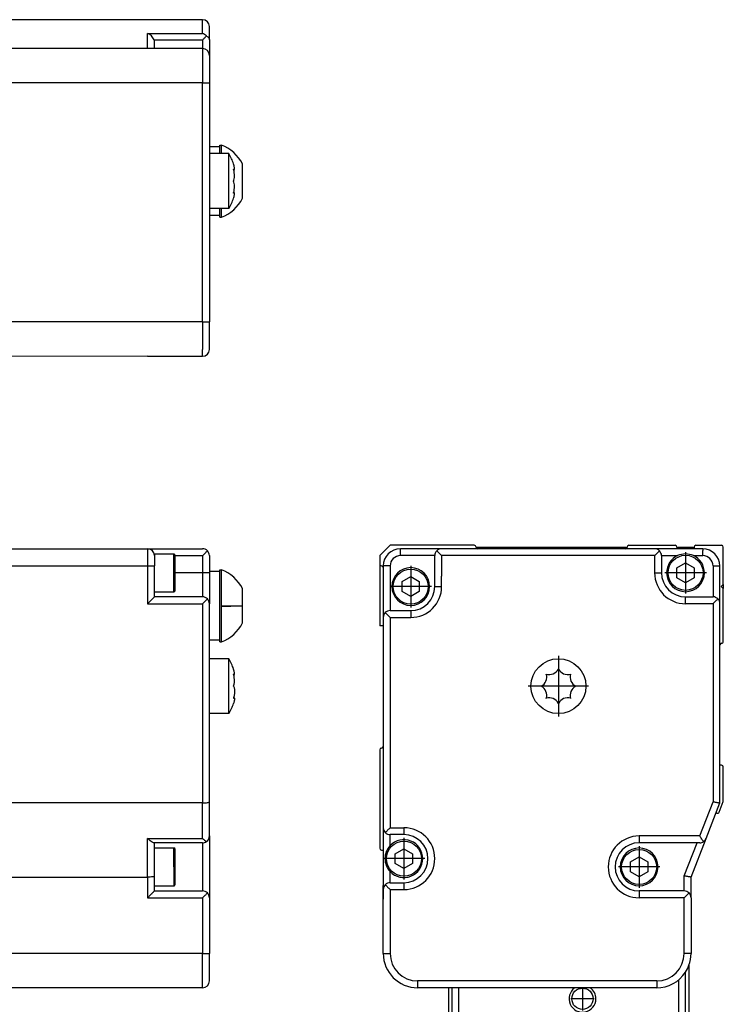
# Model space of a CAD drawing. Header units: inches. Extents: x -235 to 1816, y -109 to 485.
# Tile 25 of 25: x 1713 to 1816, y 188 to 332. Entities that reach past the tile are written whole.
import ezdxf

# ---------------------------------------------------------------- set-up
doc = ezdxf.new("R2010")
doc.units = ezdxf.units.IN
doc.linetypes.add('DOT_CENTER', pattern=[14, 12, -1, 0, -1])
doc.layers.add('1', color=7, linetype='Continuous')

# ---------------------------------------------------------------- blocks, each defined once
blk = doc.blocks.new('L-6_PERFIL__16', base_point=(796.37, 190.7))
at = {"color": 7, "linetype": 'Continuous'}
for p, q in [((1710.83, 254.6), (1731.83, 254.6)), ((1731.83, 254.6), (1731.83, 252.1)), ((1731.83, 254.6), (1739.83, 254.6)), ((1732.83, 253.85), (1732.83, 253.6)), ((1732.83, 253.85), (1735.63, 253.85)), ((1732.83, 253.6), (1732.83, 252.1)), ((1735.83, 251.1), (1735.83, 253.65)), ((1735.83, 253.6), (1739.83, 253.6)), ((1739.83, 253.6), (1739.83, 251.1)), ((1740.83, 253.6), (1740.83, 251.3)), ((1710.83, 252.1), (1731.83, 252.1)), ((1731.83, 252.1), (1731.83, 246.6)), ((1731.83, 252.1), (1732.83, 252.1)), ((1732.83, 248.35), (1732.83, 252.1)), ((1735.63, 248.35), (1735.63, 251.1)), ((1735.83, 248.55), (1735.83, 251.1)), ((1739.83, 251.1), (1735.83, 251.1)), ((1739.83, 251.1), (1739.83, 247.6)), ((1740.83, 251.3), (1740.83, 251.1)), ((1742.33, 251.3), (1740.83, 251.3)), ((1740.83, 251.1), (1740.83, 246.6)), ((1742.33, 251.3), (1742.33, 251.55)), ((1742.33, 251.55), (1742.58, 251.55)), ((1742.33, 241.3), (1742.33, 251.3)), ((1742.58, 246.3), (1742.58, 251.55)), ((1732.83, 247.6), (1732.83, 248.35)), ((1732.83, 248.35), (1735.63, 248.35)), ((1745.63, 246.3), (1745.63, 248.8)), ((1731.83, 246.6), (1739.83, 246.6)), ((1739.83, 247.6), (1732.83, 247.6)), ((1739.83, 246.6), (1739.83, 217.6)), ((1740.83, 241.3), (1740.83, 246.6)), ((1742.58, 246.3), (1745.63, 246.3)), ((1742.58, 241.05), (1742.58, 246.26)), ((1745.63, 246.28), (1745.63, 246.3)), ((1745.63, 243.8), (1745.63, 246.28)), ((1740.83, 238.6), (1740.83, 241.3)), ((1742.33, 241.3), (1740.83, 241.3)), ((1742.33, 241.05), (1742.33, 241.3)), ((1742.33, 241.05), (1742.58, 241.05)), ((1740.83, 230.6), (1740.83, 238.6)), ((1743.66, 238.6), (1740.83, 238.6)), ((1743.66, 230.6), (1743.66, 238.6)), ((1744.35, 236.3), (1744.43, 236.3)), ((1744.35, 232.9), (1744.43, 232.9)), ((1740.83, 217.79), (1740.83, 230.6)), ((1743.66, 230.6), (1740.83, 230.6)), ((1739.83, 217.6), (1710.83, 217.6)), ((1739.83, 212.44), (1739.83, 217.6)), ((1740.83, 212.8), (1740.83, 217.79)), ((1731.83, 206.8), (1731.83, 212.44)), ((1731.83, 212.44), (1739.83, 212.44)), ((1740.83, 212.8), (1740.83, 203.8)), ((1732.83, 211.8), (1732.76, 211.8)), ((1732.83, 211.05), (1732.83, 211.8)), ((1739.83, 211.8), (1732.83, 211.8)), ((1732.83, 206.99), (1732.83, 211.05)), ((1732.83, 211.05), (1735.63, 211.05)), ((1735.83, 208.3), (1735.83, 210.85)), ((1739.83, 211.8), (1739.83, 204.8)), ((1735.83, 205.75), (1735.83, 208.3)), ((1710.83, 206.8), (1731.83, 206.8)), ((1731.83, 206.8), (1731.83, 203.8)), ((1732.83, 205.55), (1732.83, 206.99)), ((1732.83, 204.8), (1732.83, 205.55)), ((1732.83, 205.55), (1735.63, 205.55)), ((1731.83, 203.8), (1739.83, 203.8)), ((1732.83, 204.8), (1739.83, 204.8)), ((1739.83, 203.8), (1739.83, 195.7)), ((1740.83, 203.8), (1740.83, 195.7)), ((1739.83, 195.7), (1689.43, 195.7)), ((1739.83, 195.7), (1740.83, 195.7)), ((1740.83, 191.7), (1740.83, 195.7)), ((1739.83, 190.7), (1689.43, 190.7))]:
    blk.add_line(p, q, dxfattribs=at)
for centre, radius, start, end in [((1731.83, 253.6), 1, 0, 90), ((1735.63, 253.65), 0.197, 359.0006, 90.9994), ((1739.83, 253.6), 1, 45, 90), ((1739.83, 253.6), 1, 360, 45), ((1740.61, 246.3), 5.61, 26.4789, 69.443), ((1735.63, 248.55), 0.2, 270, 0), ((1739.83, 246.6), 1, 45, 90), ((1739.83, 246.6), 1, 0, 45), ((1740.61, 246.3), 5.61, 290.557, 333.5211), ((1736.73, 234.6), 8, 18.21, 30), ((1736.73, 234.6), 8, 330, 341.79), ((1743.18, 215.95), 4.86, 226.3464, 234.9572), ((1739.83, 212.8), 1, 304.3747, 360), ((1735.63, 210.85), 0.2, 0, 90), ((1739.83, 212.8), 1, 270, 304.3747), ((1735.63, 205.74), 0.197, 269.0006, 0.9994), ((1739.83, 203.8), 1, 45, 90), ((1739.83, 203.8), 1, 0, 45), ((1739.83, 191.7), 1, 270, 0)]:
    blk.add_arc(centre, radius, start, end, dxfattribs=at)
for points, knots in [([(1735.63, 251.1), (1735.63, 251.27), (1735.63, 251.61), (1735.63, 252.11), (1735.63, 252.59), (1735.63, 253.02), (1735.63, 253.37), (1735.63, 253.6), (1735.63, 253.75), (1735.63, 253.82), (1735.63, 253.85)], [0, 0, 0, 0, 0.515255, 1.01226, 1.509776, 1.944544, 2.298494, 2.556918, 2.653459, 2.75, 2.75, 2.75, 2.75]), ([(1739.83, 253.6), (1739.95, 253.72), (1740.19, 253.96), (1740.42, 254.19), (1740.53, 254.31)], [0, 0, 0, 0, 0.523121, 1, 1, 1, 1]), ([(1740.83, 251.1), (1740.82, 251.1), (1740.79, 251.1), (1740.74, 251.1), (1740.65, 251.1), (1740.52, 251.1), (1740.37, 251.1), (1740.2, 251.1), (1740.01, 251.1), (1739.89, 251.1), (1739.83, 251.1)], [0, 0, 0, 0, 0.035106, 0.070212, 0.164184, 0.292893, 0.450991, 0.631905, 0.812634, 1, 1, 1, 1]), ([(1731.83, 246.6), (1731.88, 246.65), (1731.99, 246.76), (1732.16, 246.93), (1732.31, 247.09), (1732.45, 247.22), (1732.58, 247.35), (1732.68, 247.45), (1732.77, 247.54), (1732.81, 247.58), (1732.83, 247.6)], [0, 0, 0, 0, 0.236399, 0.468857, 0.693274, 0.905549, 1.023906, 1.262263, 1.338239, 1.414215, 1.414215, 1.414215, 1.414215]), ([(1739.83, 246.6), (1739.95, 246.72), (1740.19, 246.96), (1740.42, 247.19), (1740.53, 247.31)], [0, 0, 0, 0, 0.523121, 1, 1, 1, 1]), ([(1742.58, 246.3), (1742.58, 246.3), (1742.58, 246.3), (1742.58, 246.29), (1742.58, 246.29), (1742.58, 246.28), (1742.58, 246.28), (1742.58, 246.27), (1742.58, 246.27), (1742.58, 246.26), (1742.58, 246.26)], [0, 0, 0, 0, 0.00128171, 0.01025368, 0.01153539, 0.02050734, 0.02178904, 0.03076093, 0.03204261, 0.04101437, 0.04101437, 0.04101437, 0.04101437]), ([(1742.58, 246.26), (1743.17, 246.26), (1744.19, 246.27), (1745.21, 246.28), (1745.63, 246.28)], [0, 0, 0, 0, 1.78584, 3.050087, 3.050087, 3.050087, 3.050087]), ([(1744.43, 236.3), (1744.45, 236.31), (1744.49, 236.33), (1744.48, 236.45), (1744.47, 236.6), (1744.41, 236.83), (1744.36, 237), (1744.33, 237.1)], [0, 0, 0, 0, 0.0482128, 0.134226, 0.3004487, 0.5367905, 0.8380713, 0.8380713, 0.8380713, 0.8380713]), ([(1744.35, 236.3), (1744.34, 236.31), (1744.34, 236.33), (1744.33, 236.36), (1744.33, 236.37)], [0, 0, 0, 0, 0.03467444, 0.06933502, 0.06933502, 0.06933502, 0.06933502]), ([(1744.43, 236.3), (1744.42, 236.3), (1744.37, 236.32), (1744.35, 236.35), (1744.33, 236.37)], [0, 0, 0, 0, 0.0480552, 0.1256257, 0.1256257, 0.1256257, 0.1256257]), ([(1744.33, 234.6), (1744.37, 234.7), (1744.47, 234.94), (1744.49, 235.36), (1744.46, 235.83), (1744.39, 236.14), (1744.35, 236.3)], [0, 0, 0, 0, 0.341208, 0.774439, 1.240219, 1.735432, 1.735432, 1.735432, 1.735432]), ([(1744.33, 234.6), (1744.36, 234.53), (1744.43, 234.41), (1744.46, 234.21), (1744.48, 234.03), (1744.48, 233.84), (1744.48, 233.65), (1744.46, 233.44), (1744.42, 233.18), (1744.37, 233), (1744.35, 232.9)], [0, 0, 0, 0, 0.225059, 0.416595, 0.59646, 0.7765, 0.965454, 1.179498, 1.413626, 1.738328, 1.738328, 1.738328, 1.738328]), ([(1744.35, 232.9), (1744.34, 232.89), (1744.34, 232.86), (1744.33, 232.84), (1744.33, 232.83)], [0, 0, 0, 0, 0.03406356, 0.06939318, 0.06939318, 0.06939318, 0.06939318]), ([(1744.43, 232.9), (1744.42, 232.9), (1744.38, 232.89), (1744.35, 232.85), (1744.33, 232.83)], [0, 0, 0, 0, 0.0392211, 0.1281698, 0.1281698, 0.1281698, 0.1281698]), ([(1744.43, 232.9), (1744.45, 232.88), (1744.5, 232.84), (1744.48, 232.73), (1744.47, 232.63), (1744.45, 232.53), (1744.42, 232.41), (1744.38, 232.27), (1744.35, 232.16), (1744.33, 232.1)], [0, 0, 0, 0, 0.0599268, 0.1841122, 0.2863128, 0.3913846, 0.4923251, 0.632472, 0.8351653, 0.8351653, 0.8351653, 0.8351653]), ([(1739.83, 217.6), (1739.96, 217.6), (1740.2, 217.6), (1740.5, 217.65), (1740.73, 217.68), (1740.8, 217.76), (1740.83, 217.79)], [0, 0, 0, 0, 0.386621, 0.712904, 0.935163, 1.03894, 1.03894, 1.03894, 1.03894]), ([(1732.76, 211.8), (1732.7, 211.81), (1732.56, 211.85), (1732.33, 212.01), (1732.08, 212.2), (1731.91, 212.36), (1731.83, 212.44)], [0, 0, 0, 0, 0.177392, 0.455207, 0.796134, 1.140149, 1.140149, 1.140149, 1.140149]), ([(1735.63, 208.3), (1735.63, 208.47), (1735.63, 208.81), (1735.63, 209.31), (1735.63, 209.79), (1735.63, 210.22), (1735.63, 210.56), (1735.63, 210.8), (1735.63, 210.95), (1735.63, 211.02), (1735.63, 211.05)], [0, 0, 0, 0, 0.515255, 1.01226, 1.509776, 1.944544, 2.29763, 2.55, 2.652594, 2.75, 2.75, 2.75, 2.75]), ([(1735.63, 208.3), (1735.63, 208.13), (1735.63, 207.79), (1735.63, 207.29), (1735.63, 206.81), (1735.63, 206.38), (1735.63, 206.03), (1735.63, 205.8), (1735.63, 205.64), (1735.63, 205.58), (1735.63, 205.55)], [0, 0, 0, 0, 0.515255, 1.01226, 1.509776, 1.944544, 2.298494, 2.556918, 2.653459, 2.75, 2.75, 2.75, 2.75]), ([(1732.83, 206.99), (1732.8, 206.96), (1732.73, 206.88), (1732.5, 206.85), (1732.2, 206.8), (1731.96, 206.8), (1731.83, 206.8)], [0, 0, 0, 0, 0.103743, 0.325918, 0.652242, 1.038942, 1.038942, 1.038942, 1.038942]), ([(1731.83, 203.8), (1731.88, 203.85), (1731.99, 203.96), (1732.16, 204.13), (1732.31, 204.29), (1732.45, 204.42), (1732.58, 204.55), (1732.68, 204.65), (1732.77, 204.74), (1732.81, 204.78), (1732.83, 204.8)], [0, 0, 0, 0, 0.236399, 0.468857, 0.693274, 0.905549, 1.023906, 1.262263, 1.338239, 1.414215, 1.414215, 1.414215, 1.414215]), ([(1739.83, 203.8), (1739.95, 203.92), (1740.19, 204.16), (1740.42, 204.39), (1740.53, 204.51)], [0, 0, 0, 0, 0.523121, 1, 1, 1, 1]), ([(1739.83, 190.7), (1739.83, 190.76), (1739.83, 190.87), (1739.83, 191.15), (1739.83, 191.58), (1739.83, 192.21), (1739.83, 192.99), (1739.83, 193.86), (1739.83, 194.77), (1739.83, 195.39), (1739.83, 195.7)], [0, 0, 0, 0, 0.175529, 0.351058, 0.820919, 1.464466, 2.254953, 3.159526, 4.063172, 5, 5, 5, 5])]:
    blk.add_open_spline(points, degree=3, knots=knots, dxfattribs=at)
blk = doc.blocks.new('L-6__19', base_point=(796.37, 168.65))
blk.add_blockref('L-6_PERFIL__16', (796.37, 190.7))
blk = doc.blocks.new('A2', base_point=(1171, 212))
blk.add_blockref('L-6__19', (796.37, 168.65))
blk = doc.blocks.new('L-6_CABEZA_1__26', base_point=(1775.63, 169.15))
at = {"color": 7, "linetype": 'Continuous'}
for p, q in [((1810.63, 193.98), (1810.63, 187.35)), ((1810.13, 183.5), (1810.13, 192.98)), ((1775.63, 190.7), (1775.63, 187.35)), ((1776.13, 190.7), (1776.13, 183.5)), ((1777.13, 183.5), (1777.13, 190.7)), ((1809.13, 191.85), (1809.13, 183.5)), ((1775.63, 187.35), (1775.63, 187.1)), ((1775.63, 187.1), (1775.63, 178.7)), ((1810.63, 187.35), (1810.63, 187.1)), ((1810.63, 187.1), (1810.63, 178.7)), ((1776.13, 183.5), (1776.13, 183.25)), ((1810.13, 183.25), (1810.13, 183.5)), ((1775.88, 183), (1775.88, 183.25)), ((1775.88, 182.75), (1775.88, 183)), ((1775.88, 178.7), (1775.88, 182.75)), ((1776.88, 183.25), (1776.88, 169.4)), ((1809.38, 169.4), (1809.38, 183.25)), ((1810.38, 183.25), (1810.38, 183)), ((1810.38, 183), (1810.38, 182.75)), ((1810.38, 182.75), (1810.38, 178.7)), ((1775.88, 178.45), (1775.88, 178.7)), ((1775.88, 169.8), (1775.88, 178.45)), ((1810.38, 178.7), (1810.38, 178.45)), ((1810.38, 178.45), (1810.38, 169.8)), ((1775.88, 169.55), (1775.88, 169.8)), ((1775.88, 169.4), (1775.88, 169.55)), ((1782.28, 169.15), (1782.8, 169.15)), ((1782.8, 169.15), (1783.98, 169.15)), ((1783.98, 169.15), (1785.28, 169.15)), ((1785.28, 169.15), (1788.28, 169.15)), ((1788.28, 169.15), (1789.98, 169.15)), ((1796.28, 169.15), (1797.98, 169.15)), ((1797.98, 169.15), (1799.28, 169.15)), ((1799.28, 169.15), (1802.28, 169.15)), ((1802.28, 169.15), (1803.46, 169.15)), ((1803.46, 169.15), (1803.98, 169.15)), ((1810.38, 169.8), (1810.38, 169.55)), ((1810.38, 169.55), (1810.38, 169.4))]:
    blk.add_line(p, q, dxfattribs=at)
blk = doc.blocks.new('L-6_CABEZA__27', base_point=(1775.63, 168.65))
at = {"color": 7, "linetype": 'Continuous'}
for p, q in [((1810.63, 193.98), (1810.63, 187.35)), ((1810.13, 183.5), (1810.13, 192.98)), ((1775.63, 190.7), (1775.63, 187.35)), ((1776.13, 190.7), (1776.13, 183.5)), ((1777.13, 183.5), (1777.13, 190.7)), ((1809.13, 191.85), (1809.13, 183.5)), ((1775.63, 187.35), (1775.63, 187.1)), ((1775.63, 187.1), (1775.63, 178.7)), ((1810.63, 187.35), (1810.63, 187.1)), ((1810.63, 187.1), (1810.63, 178.7)), ((1776.13, 183.5), (1776.13, 183.25)), ((1777.13, 183.25), (1777.13, 183.5)), ((1809.13, 183.5), (1809.13, 183.25)), ((1810.13, 183.25), (1810.13, 183.5)), ((1775.88, 183), (1775.88, 183.25)), ((1775.88, 183.25), (1776.13, 183.25)), ((1775.88, 182.75), (1775.88, 183)), ((1775.88, 178.7), (1775.88, 182.75)), ((1776.13, 183.25), (1776.88, 183.25)), ((1776.88, 183.25), (1776.88, 169.4)), ((1776.88, 183.25), (1777.13, 183.25)), ((1777.13, 183.25), (1809.13, 183.25)), ((1809.13, 183.25), (1809.38, 183.25)), ((1809.38, 169.4), (1809.38, 183.25)), ((1809.38, 183.25), (1810.13, 183.25)), ((1810.13, 183.25), (1810.38, 183.25)), ((1810.38, 183.25), (1810.38, 183)), ((1810.38, 183), (1810.38, 182.75)), ((1810.38, 182.75), (1810.38, 178.7)), ((1775.63, 178.7), (1775.63, 178.45)), ((1775.88, 178.45), (1775.63, 178.45)), ((1775.88, 178.45), (1775.88, 178.7)), ((1775.88, 169.8), (1775.88, 178.45)), ((1810.38, 178.7), (1810.38, 178.45)), ((1810.38, 178.45), (1810.38, 169.8)), ((1810.63, 178.45), (1810.38, 178.45)), ((1810.63, 178.7), (1810.63, 178.45)), ((1775.88, 169.55), (1775.88, 169.8)), ((1775.88, 169.4), (1775.88, 169.55)), ((1775.88, 169.15), (1775.88, 169.4)), ((1776.38, 168.65), (1775.88, 169.15)), ((1776.38, 168.65), (1776.88, 169.15)), ((1776.88, 169.4), (1776.88, 169.15)), ((1776.88, 169.15), (1782.28, 169.15)), ((1782.28, 169.15), (1782.8, 169.15)), ((1782.8, 169.15), (1783.98, 169.15)), ((1783.98, 169.15), (1785.28, 169.15)), ((1785.28, 169.15), (1788.28, 169.15)), ((1788.28, 169.15), (1789.98, 169.15)), ((1789.98, 169.15), (1796.28, 169.15)), ((1796.28, 169.15), (1797.98, 169.15)), ((1797.98, 169.15), (1799.28, 169.15)), ((1799.28, 169.15), (1802.28, 169.15)), ((1802.28, 169.15), (1803.46, 169.15)), ((1803.46, 169.15), (1803.98, 169.15)), ((1803.98, 169.15), (1809.38, 169.15)), ((1809.38, 169.15), (1809.38, 169.4)), ((1809.38, 169.15), (1809.88, 168.65)), ((1809.88, 168.65), (1810.38, 169.15)), ((1810.38, 169.8), (1810.38, 169.55)), ((1810.38, 169.55), (1810.38, 169.4)), ((1810.38, 169.4), (1810.38, 169.15)), ((1809.88, 168.65), (1776.38, 168.65))]:
    blk.add_line(p, q, dxfattribs=at)
blk.add_circle((1795.13, 189.1), 1.55, dxfattribs=at)
for start, end in [(125.0636, 360), (360, 54.9364)]:
    blk.add_arc((1795.13, 189.1), 1.95, start, end, dxfattribs=at)
at = {"layer": '1', "color": 2, "linetype": 'DOT_CENTER'}
for p, q in [((1795.13, 190.81), (1795.13, 187.4)), ((1796.84, 189.1), (1793.43, 189.1))]:
    blk.add_line(p, q, dxfattribs=at)
blk = doc.blocks.new('L-6_PERFIL__28', base_point=(1765.63, 190.7))
at = {"color": 7, "linetype": 'Continuous'}
for p, q in [((1767.13, 255.1), (1765.63, 253.6)), ((1779.38, 255.1), (1767.13, 255.1)), ((1801.88, 255.1), (1808.63, 255.1)), ((1811.63, 255.1), (1815.38, 255.1)), ((1774.63, 254.6), (1768.63, 254.6)), ((1779.88, 254.6), (1774.63, 254.6)), ((1801.63, 254.8), (1779.64, 254.8)), ((1801.38, 254.6), (1779.88, 254.6)), ((1805.63, 254.6), (1801.38, 254.6)), ((1812.63, 254.6), (1805.63, 254.6)), ((1808.88, 254.85), (1808.88, 254.8)), ((1808.88, 254.8), (1808.88, 254.6)), ((1811.38, 254.8), (1808.88, 254.8)), ((1811.38, 254.85), (1811.38, 254.8)), ((1811.38, 254.8), (1811.38, 254.6)), ((1812.63, 254.6), (1812.63, 254.35)), ((1812.63, 253.6), (1812.63, 254.35)), ((1815.63, 249.4), (1815.63, 254.85)), ((1765.63, 253.6), (1765.63, 252.35)), ((1765.63, 252.35), (1765.63, 243.4)), ((1773.63, 253.6), (1768.63, 253.6)), ((1773.63, 249.1), (1773.63, 253.6)), ((1774.63, 253.6), (1774.63, 250.6)), ((1805.63, 253.6), (1774.63, 253.6)), ((1805.63, 253.6), (1805.63, 251.1)), ((1806.63, 253.6), (1806.64, 253.56)), ((1806.63, 253.6), (1808.99, 253.6)), ((1806.64, 253.56), (1806.63, 251.1)), ((1808.88, 251.82), (1810.13, 252.54)), ((1810.13, 252.54), (1811.38, 251.82)), ((1811.28, 253.6), (1812.63, 253.6)), ((1766.13, 252.1), (1766.13, 251.85)), ((1766.13, 251.85), (1766.13, 250.6)), ((1767.13, 252.1), (1767.13, 245.6)), ((1808.88, 251.7), (1808.88, 251.82)), ((1808.88, 250.38), (1808.88, 251.7)), ((1811.38, 251.82), (1811.38, 250.38)), ((1814.13, 252.1), (1814.13, 250.1)), ((1815.13, 246.6), (1815.13, 252.1)), ((1766.13, 250.6), (1766.13, 247.6)), ((1768.88, 249.82), (1770.13, 250.54)), ((1768.88, 248.38), (1768.88, 249.82)), ((1770.13, 250.54), (1771.38, 249.82)), ((1771.38, 249.82), (1771.38, 248.38)), ((1774.63, 249.1), (1774.63, 250.6)), ((1810.13, 249.66), (1808.88, 250.38)), ((1811.38, 250.38), (1810.13, 249.66)), ((1814.13, 250.1), (1814.13, 247.6)), ((1815.33, 249.1), (1815.63, 249.4)), ((1815.63, 249.4), (1815.63, 248.8)), ((1770.13, 247.66), (1768.88, 248.38)), ((1771.38, 248.38), (1770.13, 247.66)), ((1773.63, 249.1), (1774.53, 249.1)), ((1774.53, 249.1), (1774.63, 249.1)), ((1815.33, 249.1), (1815.63, 248.8)), ((1815.63, 241.1), (1815.63, 248.8)), ((1766.13, 247.6), (1766.13, 244.6)), ((1810.13, 246.6), (1810.13, 247.6)), ((1810.13, 247.6), (1814.13, 247.6)), ((1814.13, 246.6), (1810.13, 246.6)), ((1814.13, 246.6), (1814.13, 242.1)), ((1815.13, 240.6), (1815.13, 246.6)), ((1767.13, 245.6), (1770.13, 245.6)), ((1770.13, 245.6), (1770.13, 244.6)), ((1766.13, 244.6), (1766.13, 243.4)), ((1767.13, 244.6), (1767.13, 214)), ((1767.13, 244.6), (1770.13, 244.6)), ((1766.13, 243.4), (1765.63, 243.4)), ((1766.13, 243.4), (1766.13, 242.6)), ((1766.13, 242.6), (1766.13, 225.85)), ((1814.13, 242.1), (1814.13, 217.79)), ((1815.13, 223.1), (1815.13, 240.6)), ((1765.63, 225.35), (1765.63, 211)), ((1766.13, 225.85), (1766.13, 214)), ((1815.38, 223.1), (1815.13, 223.1)), ((1815.13, 217.6), (1815.13, 223.1)), ((1815.63, 217.9), (1815.63, 222.85)), ((1812.19, 212.8), (1814.13, 217.79)), ((1813.13, 212.44), (1815.13, 217.6)), ((1815.01, 216.26), (1815.61, 217.81)), ((1766.13, 214), (1766.13, 210.75)), ((1767.13, 214), (1769.13, 214)), ((1769.13, 214), (1769.13, 213)), ((1767.13, 211.38), (1767.13, 213)), ((1769.13, 213), (1767.13, 213)), ((1812.19, 212.8), (1803.38, 212.8)), ((1810.93, 206.8), (1813.13, 212.44)), ((1765.88, 210.75), (1766.13, 210.75)), ((1766.13, 210.75), (1766.13, 205.6)), ((1767.88, 210.22), (1769.13, 210.94)), ((1769.13, 210.94), (1770.38, 210.22)), ((1811.81, 211.8), (1803.38, 211.8)), ((1809.93, 206.99), (1811.81, 211.8)), ((1812.19, 211.8), (1811.81, 211.8)), ((1767.88, 208.77), (1767.88, 210.22)), ((1770.38, 210.22), (1770.38, 208.77)), ((1802.13, 209.02), (1803.38, 209.74)), ((1803.38, 209.74), (1804.63, 209.02)), ((1769.13, 208.05), (1767.88, 208.77)), ((1770.38, 208.77), (1769.13, 208.05)), ((1802.13, 207.58), (1802.13, 209.02)), ((1804.63, 209.02), (1804.63, 207.58)), ((1767.13, 206), (1767.13, 207.61)), ((1803.38, 206.86), (1802.13, 207.58)), ((1804.63, 207.58), (1803.38, 206.86)), ((1809.93, 204.8), (1809.93, 206.99)), ((1810.93, 203.8), (1810.93, 206.8)), ((1766.1, 203.62), (1766.1, 205.6)), ((1766.1, 205.6), (1766.13, 205.6)), ((1766.13, 205.6), (1766.13, 205)), ((1766.13, 205), (1766.13, 203.62)), ((1767.13, 206), (1769.13, 206)), ((1767.13, 205), (1767.13, 195.7)), ((1767.13, 205), (1769.13, 205)), ((1769.13, 206), (1769.13, 205)), ((1766.13, 203.62), (1766.1, 203.62)), ((1766.13, 203.62), (1766.13, 203.6)), ((1766.13, 195.7), (1766.13, 203.6)), ((1809.93, 204.8), (1803.38, 204.8)), ((1809.93, 203.8), (1803.38, 203.8)), ((1809.93, 195.7), (1809.93, 203.8)), ((1810.93, 203.8), (1810.93, 195.7)), ((1805.93, 191.7), (1771.13, 191.7)), ((1775.63, 190.7), (1771.13, 190.7)), ((1776.13, 190.7), (1775.63, 190.7)), ((1805.93, 190.7), (1776.13, 190.7))]:
    blk.add_line(p, q, dxfattribs=at)
for centre, radius in [((1810.13, 251.1), 2.55), ((1770.13, 249.1), 2.55), ((1791.63, 234.6), 4), ((1769.13, 209.5), 2.55), ((1803.38, 208.3), 2.55)]:
    blk.add_circle(centre, radius, dxfattribs=at)
for centre, radius, start, end in [((1779.38, 254.85), 0.25, 0, 90), ((1801.88, 254.85), 0.25, 90, 180), ((1808.63, 254.85), 0.25, 360, 90), ((1811.63, 254.85), 0.25, 90, 180), ((1815.38, 254.85), 0.25, 0, 90), ((1768.63, 252.1), 2.5, 90.0049, 179.9679), ((1774.63, 253.6), 1, 135, 180), ((1774.63, 253.6), 1, 90, 135), ((1779.88, 254.85), 0.25, 180, 192.2282), ((1779.88, 254.85), 0.25, 192.2282, 270), ((1801.38, 254.85), 0.25, 270, 348.1613), ((1801.38, 254.85), 0.25, 348.1613, 360), ((1805.63, 253.6), 1, 45, 90), ((1805.63, 253.6), 1, 0, 45), ((1810.13, 251.1), 2.75, 65.38, 114.62), ((1812.63, 252.1), 2.5, 360, 90), ((1765.88, 252.35), 0.25, 180, 270), ((1768.63, 252.1), 1.5, 90.0309, 179.9691), ((1810.13, 251.1), 2.75, 114.62, 180), ((1810.13, 251.1), 2.75, 0, 65.38), ((1812.63, 252.1), 1.5, 0, 90), ((1765.88, 251.85), 0.25, 0, 90), ((1770.13, 249.1), 2.75, 0, 180), ((1810.13, 251.1), 4.5, 180, 270), ((1810.13, 251.1), 3.5, 180, 270), ((1810.13, 251.1), 2.75, 180, 0), ((1770.13, 249.1), 2.75, 180, 0), ((1770.13, 249.1), 4.5, 270, 0), ((1770.13, 249.1), 3.5, 270, 0), ((1814.13, 246.6), 1, 45, 90), ((1814.13, 246.6), 1, 0, 45), ((1767.13, 244.6), 1, 135, 180), ((1767.13, 244.6), 1, 90, 135), ((1815.38, 240.6), 0.25, 90, 180), ((1815.38, 241.1), 0.25, 270, 0.0001), ((1790.31, 237.8), 1.5, 252.8716, 332.1284), ((1792.96, 237.8), 1.5, 207.8716, 287.1284), ((1788.43, 235.92), 1.5, 297.8716, 17.1284), ((1794.84, 235.92), 1.5, 162.8716, 242.1284), ((1788.43, 233.27), 1.5, 342.8716, 62.1284), ((1794.84, 233.27), 1.5, 117.8716, 197.1284), ((1790.31, 231.4), 1.5, 27.8716, 107.1284), ((1792.96, 231.4), 1.5, 72.8716, 152.1284), ((1765.88, 225.35), 0.25, 90, 180), ((1765.88, 225.85), 0.25, 270, 0), ((1815.38, 222.85), 0.25, 0, 90), ((1815.38, 217.9), 0.25, 338.6933, 0), ((1814.59, 215.88), 0.25, 68.3115, 96.4417), ((1814.78, 216.35), 0.25, 248.3115, 338.6933), ((1767.13, 214), 1, 180, 225), ((1769.13, 209.5), 4.5, 270, 90), ((1767.13, 214), 1, 225, 270), ((1769.13, 209.5), 2.75, 0, 136.6582), ((1769.13, 209.5), 3.5, 270, 90), ((1803.38, 208.3), 4.5, 90, 270), ((1812.19, 212.8), 1, 304.3747, 338.7495), ((1765.88, 211), 0.25, 180, 270), ((1769.13, 209.5), 2.75, 136.6582, 180), ((1803.38, 208.3), 3.5, 90, 270), ((1803.38, 208.3), 2.75, 0, 180), ((1812.19, 212.8), 1, 270, 304.3747), ((1769.13, 209.5), 2.75, 180, 223.3418), ((1769.13, 209.5), 2.75, 223.3418, 0), ((1803.38, 208.3), 2.75, 180, 0), ((1767.13, 205), 1, 135, 180), ((1767.13, 205), 1, 90, 135), ((1809.93, 203.8), 1, 45, 90), ((1809.93, 203.8), 1, 0, 45), ((1771.13, 195.7), 5, 180, 270), ((1771.13, 195.7), 4, 180, 270), ((1805.93, 195.7), 4, 270, 0), ((1805.93, 195.7), 5, 339.9322, 0), ((1805.93, 195.7), 5, 327.0649, 339.9322), ((1805.93, 195.7), 5, 270, 327.0649)]:
    blk.add_arc(centre, radius, start, end, dxfattribs=at)
for points, knots in [([(1768.63, 253.6), (1768.63, 253.66), (1768.63, 253.78), (1768.63, 253.97), (1768.63, 254.14), (1768.63, 254.3), (1768.63, 254.42), (1768.63, 254.51), (1768.63, 254.56), (1768.63, 254.59), (1768.63, 254.6)], [0, 0, 0, 0, 0.1873655, 0.3680947, 0.5490094, 0.7071068, 0.8358161, 0.9297883, 0.9648942, 1, 1, 1, 1]), ([(1774.63, 253.6), (1774.51, 253.72), (1774.27, 253.96), (1774.04, 254.19), (1773.93, 254.31)], [0, 0, 0, 0, 0.523121, 1, 1, 1, 1]), ([(1806.34, 254.31), (1806.23, 254.19), (1805.99, 253.96), (1805.76, 253.72), (1805.63, 253.6)], [0, 0, 0, 0, 0.476879, 1, 1, 1, 1]), ([(1767.13, 252.1), (1767.07, 252.1), (1766.95, 252.1), (1766.77, 252.1), (1766.59, 252.1), (1766.44, 252.1), (1766.31, 252.1), (1766.22, 252.1), (1766.17, 252.1), (1766.14, 252.1), (1766.13, 252.1)], [0, 0, 0, 0, 0.187366, 0.368095, 0.549009, 0.707107, 0.835816, 0.929788, 0.965043, 1.001188, 1.001188, 1.001188, 1.001188]), ([(1805.63, 251.1), (1805.7, 251.1), (1805.82, 251.1), (1806, 251.1), (1806.18, 251.1), (1806.33, 251.1), (1806.46, 251.1), (1806.54, 251.1), (1806.6, 251.1), (1806.62, 251.1), (1806.63, 251.1)], [0, 0, 0, 0, 0.187366, 0.368095, 0.549009, 0.707107, 0.835816, 0.929788, 0.964894, 1, 1, 1, 1]), ([(1814.13, 252.1), (1814.2, 252.1), (1814.32, 252.1), (1814.5, 252.1), (1814.68, 252.1), (1814.83, 252.1), (1814.96, 252.1), (1815.04, 252.1), (1815.1, 252.1), (1815.12, 252.1), (1815.13, 252.1)], [0, 0, 0, 0, 0.1873655, 0.3680947, 0.5490094, 0.7071068, 0.8358161, 0.9297883, 0.9648942, 1, 1, 1, 1]), ([(1814.84, 247.31), (1814.73, 247.19), (1814.49, 246.96), (1814.26, 246.72), (1814.13, 246.6)], [0, 0, 0, 0, 0.476879, 1, 1, 1, 1]), ([(1766.43, 245.31), (1766.54, 245.19), (1766.77, 244.96), (1767.01, 244.72), (1767.13, 244.6)], [0, 0, 0, 0, 0.476879, 1, 1, 1, 1]), ([(1814.13, 217.79), (1814.2, 217.77), (1814.33, 217.75), (1814.51, 217.72), (1814.68, 217.69), (1814.82, 217.66), (1814.94, 217.64), (1815.02, 217.62), (1815.09, 217.61), (1815.12, 217.6), (1815.13, 217.6)], [0, 0, 0, 0, 0.196972, 0.386249, 0.561235, 0.715332, 0.802831, 0.937119, 0.977285, 1.017452, 1.017452, 1.017452, 1.017452]), ([(1767.13, 214), (1767.01, 213.87), (1766.77, 213.64), (1766.54, 213.4), (1766.43, 213.29)], [0, 0, 0, 0, 0.523121, 1, 1, 1, 1]), ([(1803.38, 212.8), (1803.38, 212.74), (1803.38, 212.61), (1803.38, 212.43), (1803.38, 212.26), (1803.38, 212.1), (1803.38, 211.97), (1803.38, 211.89), (1803.38, 211.83), (1803.38, 211.81), (1803.38, 211.8)], [0, 0, 0, 0, 0.187366, 0.368095, 0.549009, 0.707107, 0.835816, 0.929788, 0.964894, 1, 1, 1, 1]), ([(1812.76, 211.97), (1812.67, 212.1), (1812.49, 212.37), (1812.3, 212.65), (1812.19, 212.8)], [0, 0, 0, 0, 0.4506699, 1, 1, 1, 1]), ([(1810.93, 206.8), (1810.92, 206.8), (1810.89, 206.81), (1810.82, 206.82), (1810.74, 206.84), (1810.62, 206.86), (1810.48, 206.89), (1810.31, 206.92), (1810.13, 206.95), (1810, 206.97), (1809.93, 206.99)], [0, 0, 0, 0, 0.040166, 0.080333, 0.214666, 0.30212, 0.456217, 0.631203, 0.82048, 1.017452, 1.017452, 1.017452, 1.017452]), ([(1766.43, 205.7), (1766.54, 205.59), (1766.77, 205.35), (1767.01, 205.12), (1767.13, 205)], [0, 0, 0, 0, 0.476879, 1, 1, 1, 1]), ([(1803.38, 204.8), (1803.38, 204.79), (1803.38, 204.76), (1803.38, 204.71), (1803.38, 204.62), (1803.38, 204.5), (1803.38, 204.34), (1803.38, 204.17), (1803.38, 203.98), (1803.38, 203.86), (1803.38, 203.8)], [0, 0, 0, 0, 0.035106, 0.070212, 0.164184, 0.292893, 0.450991, 0.631905, 0.812634, 1, 1, 1, 1]), ([(1809.93, 203.8), (1810.06, 203.92), (1810.29, 204.16), (1810.53, 204.39), (1810.64, 204.51)], [0, 0, 0, 0, 0.523121, 1, 1, 1, 1]), ([(1766.13, 195.7), (1766.15, 195.7), (1766.17, 195.7), (1766.22, 195.7), (1766.31, 195.7), (1766.44, 195.7), (1766.59, 195.7), (1766.77, 195.7), (1766.95, 195.7), (1767.07, 195.7), (1767.13, 195.7)], [0, 0, 0, 0, 0.035106, 0.070212, 0.164184, 0.292893, 0.450991, 0.631905, 0.812634, 1, 1, 1, 1]), ([(1810.93, 195.7), (1810.92, 195.7), (1810.9, 195.7), (1810.84, 195.7), (1810.76, 195.7), (1810.63, 195.7), (1810.48, 195.7), (1810.3, 195.7), (1810.12, 195.7), (1810, 195.7), (1809.93, 195.7)], [0, 0, 0, 0, 0.035106, 0.070212, 0.164184, 0.292893, 0.450991, 0.631905, 0.812634, 1, 1, 1, 1]), ([(1771.13, 191.7), (1771.13, 191.64), (1771.13, 191.51), (1771.13, 191.33), (1771.13, 191.16), (1771.13, 191), (1771.13, 190.87), (1771.13, 190.79), (1771.13, 190.73), (1771.13, 190.71), (1771.13, 190.7)], [0, 0, 0, 0, 0.187366, 0.368095, 0.549009, 0.707107, 0.835816, 0.929788, 0.964894, 1, 1, 1, 1]), ([(1805.93, 191.7), (1805.93, 191.64), (1805.93, 191.51), (1805.93, 191.33), (1805.93, 191.16), (1805.93, 191), (1805.93, 190.87), (1805.93, 190.79), (1805.93, 190.73), (1805.93, 190.71), (1805.93, 190.7)], [0, 0, 0, 0, 0.187366, 0.368095, 0.549009, 0.707107, 0.835816, 0.929788, 0.964894, 1, 1, 1, 1])]:
    blk.add_open_spline(points, degree=3, knots=knots, dxfattribs=at)
at = {"layer": '1', "color": 2, "linetype": 'DOT_CENTER'}
for p, q in [((1810.13, 254.12), (1810.13, 248.07)), ((1810.13, 254.12), (1810.13, 248.07)), ((1770.13, 252.12), (1770.13, 246.07)), ((1813.16, 251.1), (1807.11, 251.1)), ((1813.16, 251.1), (1807.11, 251.1)), ((1773.16, 249.1), (1767.11, 249.1)), ((1791.63, 239), (1791.63, 230.2)), ((1796.03, 234.6), (1787.23, 234.6)), ((1769.13, 212.52), (1769.13, 206.47)), ((1769.13, 212.52), (1769.13, 206.47)), ((1803.38, 211.32), (1803.38, 205.27)), ((1772.16, 209.5), (1766.11, 209.5)), ((1772.16, 209.5), (1766.11, 209.5)), ((1806.41, 208.3), (1800.36, 208.3))]:
    blk.add_line(p, q, dxfattribs=at)
blk = doc.blocks.new('L-6__29', base_point=(1765.63, 168.65))
for name, p in [('L-6_PERFIL__28', (1765.63, 190.7)), ('L-6_CABEZA_1__26', (1775.63, 169.15)), ('L-6_CABEZA__27', (1775.63, 168.65))]:
    blk.add_blockref(name, p)
blk = doc.blocks.new('C1', base_point=(1790.63, 212))
blk.add_blockref('L-6__29', (1765.63, 168.65))
blk = doc.blocks.new('L-6_PERFIL__36', base_point=(796.37, 282.1))
at = {"color": 7, "linetype": 'Continuous'}
for p, q in [((1739.83, 331.61), (1710.83, 331.61)), ((1739.83, 329.6), (1739.83, 331.61)), ((1740.83, 328.67), (1740.83, 330.61)), ((1731.83, 327.41), (1731.83, 329.6)), ((1731.83, 329.6), (1739.83, 329.6)), ((1732.76, 328.67), (1739.83, 328.67)), ((1732.83, 327.41), (1732.83, 328.28)), ((1739.83, 328.67), (1739.83, 327.41)), ((1740.83, 328.67), (1740.83, 326.41)), ((1731.83, 327.41), (1710.83, 327.41)), ((1739.83, 327.41), (1731.83, 327.41)), ((1739.83, 327.41), (1739.83, 322.41)), ((1740.83, 326.41), (1740.83, 322.41)), ((1739.83, 322.41), (1689.43, 322.41)), ((1739.83, 322.41), (1740.83, 322.41)), ((1739.83, 287.61), (1739.83, 322.41)), ((1740.83, 322.41), (1740.83, 313.11)), ((1740.83, 313.11), (1740.83, 312.11)), ((1742.33, 313.11), (1740.83, 313.11)), ((1742.33, 313.11), (1742.33, 313.36)), ((1742.33, 313.36), (1742.58, 313.36)), ((1742.33, 312.11), (1742.33, 313.11)), ((1742.58, 312.11), (1742.58, 313.36)), ((1743.66, 312.11), (1740.83, 312.11)), ((1740.83, 312.11), (1740.83, 304.11)), ((1743.66, 304.11), (1743.66, 312.11)), ((1744.35, 309.81), (1744.43, 309.81)), ((1745.63, 305.61), (1745.63, 310.61)), ((1744.35, 306.41), (1744.43, 306.41)), ((1740.83, 304.11), (1740.83, 303.11)), ((1743.66, 304.11), (1740.83, 304.11)), ((1742.33, 303.11), (1742.33, 304.11)), ((1742.58, 302.86), (1742.58, 304.11)), ((1740.83, 303.11), (1740.83, 287.61)), ((1742.33, 303.11), (1740.83, 303.11)), ((1742.33, 302.86), (1742.33, 303.11)), ((1742.33, 302.86), (1742.58, 302.86)), ((1739.83, 287.61), (1689.43, 287.61)), ((1739.83, 287.61), (1739.83, 283.61)), ((1740.83, 283.61), (1740.83, 287.61)), ((1731.83, 282.61), (1710.43, 282.6)), ((1731.83, 282.61), (1739.83, 282.61))]:
    blk.add_line(p, q, dxfattribs=at)
for centre, radius, start, end in [((1739.83, 330.61), 1, 360, 90), ((1731.3, 328.14), 1.55, 19.9229, 70.0771), ((1731.69, 328.28), 1.14, 359.9562, 19.8791), ((1739.28, 328.15), 1.55, 44.407, 69.4869), ((1739.83, 326.41), 1, 0, 90), ((1740.61, 308.11), 5.61, 26.4789, 69.443), ((1736.73, 308.11), 8, 18.21, 30), ((1740.61, 308.11), 5.61, 290.557, 333.5211), ((1736.73, 308.11), 8, 330, 341.79), ((1739.83, 283.61), 1, 270, 0)]:
    blk.add_arc(centre, radius, start, end, dxfattribs=at)
for points, knots in [([(1739.83, 328.67), (1739.92, 328.76), (1740.11, 328.95), (1740.3, 329.14), (1740.39, 329.23)], [0, 0, 0, 0, 0.4092138, 0.7984696, 0.7984696, 0.7984696, 0.7984696]), ([(1740.39, 329.23), (1740.52, 329.16), (1740.75, 329.03), (1740.8, 328.78), (1740.83, 328.67)], [0, 0, 0, 0, 0.4154941, 0.743563, 0.743563, 0.743563, 0.743563]), ([(1744.43, 309.81), (1744.45, 309.82), (1744.49, 309.84), (1744.48, 309.95), (1744.47, 310.11), (1744.41, 310.34), (1744.36, 310.51), (1744.33, 310.61)], [0, 0, 0, 0, 0.0471136, 0.1330976, 0.2993203, 0.5356621, 0.8369429, 0.8369429, 0.8369429, 0.8369429]), ([(1744.33, 309.87), (1744.35, 309.85), (1744.38, 309.82), (1744.42, 309.81), (1744.43, 309.81)], [0, 0, 0, 0, 0.0889459, 0.1281647, 0.1281647, 0.1281647, 0.1281647]), ([(1744.35, 309.81), (1744.34, 309.82), (1744.34, 309.84), (1744.33, 309.86), (1744.33, 309.87)], [0, 0, 0, 0, 0.03467444, 0.06933502, 0.06933502, 0.06933502, 0.06933502]), ([(1744.33, 308.11), (1744.37, 308.21), (1744.47, 308.45), (1744.49, 308.87), (1744.46, 309.33), (1744.39, 309.65), (1744.35, 309.81)], [0, 0, 0, 0, 0.341208, 0.774439, 1.240219, 1.735432, 1.735432, 1.735432, 1.735432]), ([(1744.35, 306.41), (1744.39, 306.57), (1744.46, 306.88), (1744.49, 307.34), (1744.47, 307.76), (1744.37, 308), (1744.33, 308.11)], [0, 0, 0, 0, 0.49537, 0.961279, 1.394343, 1.735433, 1.735433, 1.735433, 1.735433]), ([(1744.33, 306.34), (1744.33, 306.35), (1744.34, 306.37), (1744.34, 306.39), (1744.35, 306.41)], [0, 0, 0, 0, 0.03466058, 0.06933502, 0.06933502, 0.06933502, 0.06933502]), ([(1744.43, 306.41), (1744.42, 306.4), (1744.38, 306.4), (1744.35, 306.36), (1744.33, 306.34)], [0, 0, 0, 0, 0.0378312, 0.1266146, 0.1266146, 0.1266146, 0.1266146]), ([(1744.33, 305.61), (1744.36, 305.7), (1744.41, 305.87), (1744.47, 306.1), (1744.48, 306.26), (1744.49, 306.37), (1744.45, 306.4), (1744.43, 306.41)], [0, 0, 0, 0, 0.3013628, 0.5377453, 0.703964, 0.7898713, 0.8379667, 0.8379667, 0.8379667, 0.8379667]), ([(1739.83, 287.61), (1739.89, 287.61), (1740.01, 287.61), (1740.2, 287.61), (1740.37, 287.61), (1740.52, 287.61), (1740.65, 287.61), (1740.74, 287.61), (1740.79, 287.61), (1740.82, 287.61), (1740.83, 287.61)], [0, 0, 0, 0, 0.187366, 0.368095, 0.549009, 0.707107, 0.835816, 0.929788, 0.964894, 1, 1, 1, 1]), ([(1739.83, 282.61), (1739.83, 282.61), (1739.83, 282.61), (1739.83, 282.62), (1739.83, 282.64), (1739.83, 282.68), (1739.83, 282.75), (1739.83, 282.85), (1739.83, 282.99), (1739.83, 283.17), (1739.83, 283.38), (1739.83, 283.53), (1739.83, 283.61)], [0, 0, 0, 0, 0.001623, 0.012981, 0.027193, 0.055964, 0.130045, 0.236761, 0.377127, 0.551484, 0.759487, 1, 1, 1, 1])]:
    blk.add_open_spline(points, degree=3, knots=knots, dxfattribs=at)
blk = doc.blocks.new('L-6__37', base_point=(796.37, 282.1))
blk.add_blockref('L-6_PERFIL__36', (796.37, 282.1))
blk = doc.blocks.new('E1', base_point=(1171, 307.1))
blk.add_blockref('L-6__37', (796.37, 282.1))

msp = doc.modelspace()

# ---------------------------------------------------------------- block references
for name, p in [('E1', (1171, 307.1)), ('A2', (1171, 212)), ('C1', (1790.63, 212))]:
    msp.add_blockref(name, p)

doc.saveas('drawing.dxf')
